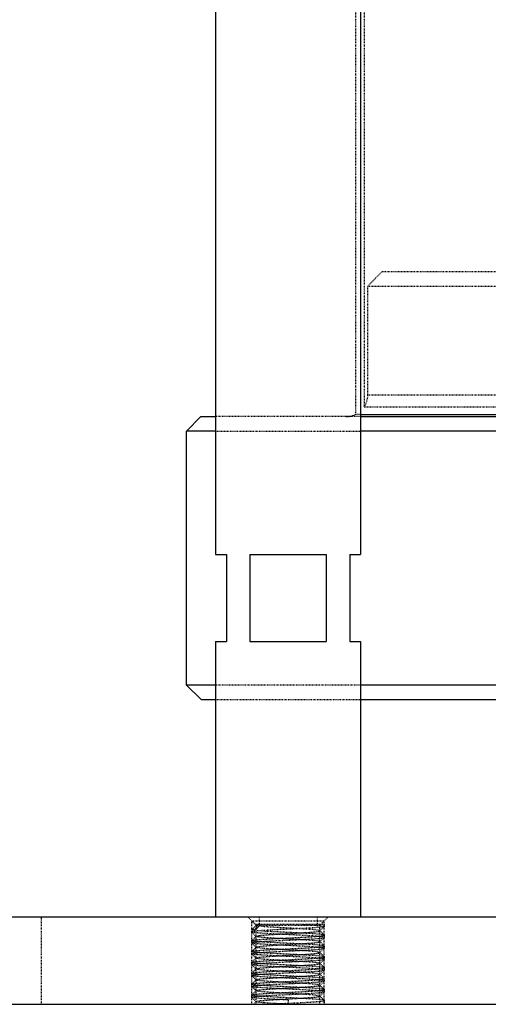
# Model space of a CAD drawing. Header units: millimetres. Extents: x -24622 to 2009, y -1603 to 2074.
# Tile 138 of 256: x 430 to 495, y 910 to 1046. Entities that reach past the tile are written whole.
import ezdxf

# ---------------------------------------------------------------- set-up
doc = ezdxf.new("R2010")
doc.units = ezdxf.units.MM
doc.linetypes.add('HIDDEN', pattern=[0.2, 0.1, -0.1])
doc.layers.add('02___PRT_ALL_AXES', color=7, linetype='Continuous')
doc.layers.add('DEFAULT_2', color=8, linetype='HIDDEN')

msp = doc.modelspace()

# ---------------------------------------------------------------- linework, layer by layer
at = {"color": 7, "linetype": 'Continuous'}
for p, q in [((457.144, 1062.209), (457.144, 972.209)), ((477.144, 1062.209), (477.144, 972.209)), ((455.143, 991.209), (453.143, 989.21)), ((455.143, 991.209), (457.144, 991.209)), ((477.144, 991.506), (530.762, 991.506)), ((477.144, 991.209), (529.557, 991.209)), ((457.144, 989.21), (453.144, 989.209)), ((453.144, 954.209), (453.144, 989.209)), ((509.366, 989.209), (477.144, 989.21)), ((457.144, 972.209), (458.644, 972.209)), ((458.644, 972.209), (458.644, 960.209)), ((461.876, 972.209), (472.412, 972.209)), ((461.876, 972.209), (461.876, 960.209)), ((472.412, 972.209), (472.412, 960.209)), ((475.644, 972.209), (477.144, 972.209)), ((475.644, 972.209), (475.644, 960.209)), ((457.144, 960.209), (458.644, 960.209)), ((457.144, 960.209), (457.144, 922.209)), ((461.876, 960.209), (472.412, 960.209)), ((475.644, 960.209), (477.144, 960.209)), ((477.144, 960.209), (477.144, 922.209)), ((457.144, 954.209), (453.144, 954.209)), ((455.144, 952.209), (453.144, 954.209)), ((793.144, 954.209), (477.144, 954.209)), ((455.144, 952.209), (457.144, 952.209)), ((477.144, 952.209), (791.144, 952.209)), ((892.144, 922.209), (342.144, 922.209)), ((342.144, 910.209), (892.144, 910.209))]:
    msp.add_line(p, q, dxfattribs=at)
at = {"layer": '02___PRT_ALL_AXES', "color": 7, "linetype": 'Continuous'}
for p, q in [((457.144, 1062.209), (457.144, 972.209)), ((477.144, 1062.209), (477.144, 972.209)), ((457.144, 960.209), (457.144, 922.209)), ((477.144, 960.209), (477.144, 922.209))]:
    msp.add_line(p, q, dxfattribs=at)
at = {"layer": '02___PRT_ALL_AXES', "color": 8, "linetype": 'HIDDEN'}
for p, q in [((477.144, 922.209), (457.144, 922.209)), ((463.144, 922.209), (463.144, 921.209)), ((471.144, 922.209), (471.144, 921.209)), ((462.144, 920.484), (462.144, 920.184)), ((471.144, 921.209), (463.144, 921.209)), ((472.144, 921.209), (472.144, 920.934)), ((462.144, 918.984), (462.144, 918.684)), ((472.144, 919.734), (472.144, 919.434)), ((462.144, 917.484), (462.144, 917.184)), ((472.144, 918.234), (472.144, 917.934)), ((472.144, 916.734), (472.144, 916.434)), ((462.144, 915.984), (462.144, 915.684)), ((472.144, 915.234), (472.144, 914.934)), ((462.144, 914.484), (462.144, 914.184)), ((472.144, 913.734), (472.144, 913.434)), ((462.144, 912.984), (462.144, 912.684)), ((472.144, 912.234), (472.144, 911.934)), ((462.144, 911.484), (462.144, 911.184)), ((472.144, 910.734), (472.144, 910.209))]:
    msp.add_line(p, q, dxfattribs=at)
at = {"layer": 'DEFAULT_2', "color": 8, "linetype": 'HIDDEN'}
for p, q in [((477.644, 1135.209), (477.644, 992.551)), ((476.444, 1062.209), (476.444, 991.506)), ((480.144, 1011.209), (478.144, 1009.209)), ((480.144, 1011.209), (619.144, 1011.209)), ((478.144, 1009.209), (532.34, 1009.209)), ((478.144, 994.209), (478.144, 1009.209)), ((478.144, 994.209), (532.34, 994.209)), ((477.644, 992.551), (531.876, 992.551)), ((477.144, 991.209), (457.144, 991.209)), ((477.144, 991.506), (476.444, 991.506)), ((457.144, 989.21), (477.144, 989.21)), ((477.144, 954.209), (457.144, 954.209)), ((457.144, 952.209), (477.144, 952.209)), ((433.144, 910.209), (433.144, 922.209)), ((462.744, 921.109), (461.644, 922.209)), ((462.144, 921.709), (472.144, 921.709)), ((462.144, 910.209), (462.144, 921.709)), ((471.544, 921.109), (472.644, 922.209)), ((472.144, 910.209), (472.144, 921.709)), ((462.144, 920.484), (462.15, 920.496)), ((462.15, 920.173), (462.144, 920.184)), ((462.15, 920.496), (462.75, 921.097)), ((462.75, 919.571), (462.15, 920.173)), ((472.143, 921.209), (462.613, 921.209)), ((462.75, 921.071), (462.613, 921.209)), ((462.744, 921.109), (471.544, 921.109)), ((462.744, 910.209), (462.744, 921.109)), ((462.814, 920.609), (463.333, 921.209)), ((462.814, 921.209), (462.814, 920.609)), ((472.138, 920.923), (471.537, 920.321)), ((471.537, 920.347), (472.138, 919.746)), ((471.544, 910.209), (471.544, 921.109)), ((472.144, 920.934), (472.138, 920.923)), ((462.144, 918.984), (462.15, 918.996)), ((462.15, 918.996), (462.75, 919.597)), ((472.138, 919.423), (471.537, 918.821)), ((471.537, 918.847), (472.138, 918.246)), ((472.144, 919.734), (472.138, 919.746)), ((472.138, 919.423), (472.144, 919.434)), ((462.15, 918.673), (462.144, 918.684)), ((462.144, 917.484), (462.15, 917.496)), ((462.75, 918.071), (462.15, 918.673)), ((462.15, 917.496), (462.75, 918.097)), ((472.138, 917.923), (471.537, 917.321)), ((472.144, 918.234), (472.138, 918.246)), ((472.138, 917.923), (472.144, 917.934)), ((462.15, 917.173), (462.144, 917.184)), ((462.75, 916.571), (462.15, 917.173)), ((462.15, 915.996), (462.75, 916.597)), ((471.537, 917.347), (472.138, 916.746)), ((472.138, 916.423), (471.537, 915.821)), ((472.144, 916.734), (472.138, 916.746)), ((472.138, 916.423), (472.144, 916.434)), ((462.144, 915.984), (462.15, 915.996)), ((462.15, 915.673), (462.144, 915.684)), ((462.75, 915.071), (462.15, 915.673)), ((462.15, 914.496), (462.75, 915.097)), ((471.537, 915.847), (472.138, 915.246)), ((472.138, 914.923), (471.537, 914.321)), ((472.144, 915.234), (472.138, 915.246)), ((472.138, 914.923), (472.144, 914.934)), ((462.144, 914.484), (462.15, 914.496)), ((462.15, 914.173), (462.144, 914.184)), ((462.75, 913.571), (462.15, 914.173)), ((462.15, 912.996), (462.75, 913.597)), ((471.537, 914.347), (472.138, 913.746)), ((472.138, 913.423), (471.537, 912.821)), ((472.144, 913.734), (472.138, 913.746)), ((472.138, 913.423), (472.144, 913.434)), ((462.144, 912.984), (462.15, 912.996)), ((462.15, 912.673), (462.144, 912.684)), ((462.75, 912.071), (462.15, 912.673)), ((462.15, 911.496), (462.75, 912.097)), ((471.537, 912.847), (472.138, 912.246)), ((472.144, 912.234), (472.138, 912.246)), ((472.138, 911.923), (472.144, 911.934)), ((462.144, 911.484), (462.15, 911.496)), ((462.15, 911.173), (462.144, 911.184)), ((462.75, 910.571), (462.15, 911.173)), ((462.363, 910.209), (462.75, 910.597)), ((467.144, 910.809), (467.144, 910.209)), ((472.138, 911.923), (471.537, 911.321)), ((471.537, 911.347), (472.138, 910.746)), ((472.144, 910.734), (472.138, 910.746))]:
    msp.add_line(p, q, dxfattribs=at)
for start, end in [(326.44269, 0), (270, 295.67929)]:
    msp.add_arc((475.144, 994.209), 3, start, end, dxfattribs=at)
for points, start_tangent, end_tangent in [([(472.138, 920.923), (472.092, 920.9), (471.999, 920.877), (471.861, 920.854), (471.679, 920.831), (471.455, 920.807), (471.19, 920.784), (470.551, 920.738), (469.784, 920.692), (468.919, 920.646), (467.987, 920.6), (467.025, 920.554), (466.066, 920.507), (465.148, 920.461), (464.304, 920.415), (463.566, 920.369), (462.962, 920.323), (462.717, 920.3), (462.513, 920.277), (462.353, 920.254), (462.237, 920.23), (462.167, 920.207), (462.144, 920.184)], (-0.7068674, -0.7073461), (0, -1)), ([(472.138, 919.746), (472.092, 919.769), (471.999, 919.792), (471.861, 919.815), (471.679, 919.838), (471.455, 919.861), (471.19, 919.884), (470.55, 919.93), (469.784, 919.977), (468.918, 920.023), (467.987, 920.069), (467.024, 920.115), (466.066, 920.161), (465.148, 920.207), (464.304, 920.253), (463.566, 920.3), (462.962, 920.346), (462.717, 920.369), (462.513, 920.392), (462.353, 920.415), (462.237, 920.438), (462.167, 920.461), (462.144, 920.484)], (-0.7089139, 0.705295), (0, 1)), ([(462.15, 920.496), (462.213, 920.524), (462.347, 920.552), (462.548, 920.581), (462.814, 920.609)], (0.7083172, 0.7058942), (0.9954715, 0.0950605)), ([(472.144, 919.434), (472.12, 919.457), (472.051, 919.48), (471.935, 919.504), (471.775, 919.527), (471.571, 919.55), (471.326, 919.573), (470.721, 919.619), (469.983, 919.665), (469.14, 919.711), (468.222, 919.757), (467.263, 919.804), (466.301, 919.85), (465.369, 919.896), (464.504, 919.942), (463.737, 919.988), (463.098, 920.034), (462.833, 920.057), (462.609, 920.081), (462.427, 920.104), (462.289, 920.127), (462.196, 920.15), (462.15, 920.173)], (0, 1), (-0.7089141, 0.7052948)), ([(462.75, 921.097), (462.808, 921.125), (462.926, 921.153), (463.102, 921.181), (463.333, 921.209)], (0.7067916, 0.7074218), (0.9941638, 0.1078814)), ([(471.537, 920.347), (471.495, 920.37), (471.414, 920.392), (471.294, 920.415), (471.137, 920.438), (470.717, 920.483), (470.17, 920.528), (469.152, 920.596), (467.973, 920.664), (466.727, 920.732), (465.515, 920.8), (464.953, 920.834), (464.434, 920.868), (463.97, 920.902), (463.57, 920.936), (463.243, 920.97), (462.994, 921.003), (462.829, 921.037), (462.778, 921.054), (462.75, 921.071)], (-0.7076352, 0.706578), (-0.7077106, 0.7065024)), ([(462.75, 919.597), (462.793, 919.62), (462.874, 919.642), (462.994, 919.665), (463.151, 919.688), (463.57, 919.733), (464.118, 919.778), (465.136, 919.846), (466.315, 919.914), (467.56, 919.982), (468.772, 920.05), (469.335, 920.084), (469.854, 920.118), (470.318, 920.152), (470.717, 920.186), (471.045, 920.22), (471.294, 920.253), (471.459, 920.287), (471.509, 920.304), (471.537, 920.321)], (0.7077548, 0.7064582), (0.7073317, 0.7068818)), ([(469.178, 921.209), (469.811, 921.175), (470.391, 921.141), (470.903, 921.106), (471.337, 921.072), (471.685, 921.037), (471.938, 921.003), (472.092, 920.969), (472.131, 920.951), (472.144, 920.934)], (0.998637, -0.0521938), (-0.0028049, -0.9999961)), ([(462.144, 918.684), (462.167, 918.707), (462.237, 918.73), (462.353, 918.754), (462.513, 918.777), (462.717, 918.8), (462.962, 918.823), (463.566, 918.869), (464.304, 918.915), (465.148, 918.961), (466.066, 919.007), (467.024, 919.054), (467.987, 919.1), (468.918, 919.146), (469.784, 919.192), (470.55, 919.238), (471.19, 919.284), (471.455, 919.307), (471.679, 919.331), (471.861, 919.354), (471.999, 919.377), (472.092, 919.4), (472.138, 919.423)], (0, 1), (0.7089141, 0.7052948)), ([(472.138, 918.246), (472.092, 918.269), (471.999, 918.292), (471.861, 918.315), (471.679, 918.338), (471.455, 918.361), (471.19, 918.384), (470.55, 918.43), (469.784, 918.477), (468.918, 918.523), (467.987, 918.569), (467.024, 918.615), (466.066, 918.661), (465.148, 918.707), (464.304, 918.753), (463.566, 918.8), (462.962, 918.846), (462.717, 918.869), (462.513, 918.892), (462.353, 918.915), (462.237, 918.938), (462.167, 918.961), (462.144, 918.984)], (-0.7089139, 0.705295), (0, 1)), ([(462.15, 918.996), (462.196, 919.019), (462.289, 919.042), (462.427, 919.065), (462.609, 919.088), (462.833, 919.111), (463.098, 919.134), (463.737, 919.18), (464.504, 919.227), (465.369, 919.273), (466.301, 919.319), (467.263, 919.365), (468.222, 919.411), (469.14, 919.457), (469.983, 919.503), (470.721, 919.55), (471.326, 919.596), (471.571, 919.619), (471.775, 919.642), (471.935, 919.665), (472.051, 919.688), (472.12, 919.711), (472.144, 919.734)], (0.7089139, 0.705295), (0, 1)), ([(462.75, 919.571), (462.744, 919.584), (462.75, 919.597)], (-0.7076014, 0.7066119), (0.7077548, 0.7064582)), ([(471.537, 918.847), (471.495, 918.87), (471.414, 918.892), (471.294, 918.915), (471.137, 918.938), (470.717, 918.983), (470.17, 919.028), (469.152, 919.096), (467.973, 919.164), (466.727, 919.232), (465.515, 919.3), (464.953, 919.334), (464.434, 919.368), (463.97, 919.402), (463.57, 919.436), (463.243, 919.47), (462.994, 919.503), (462.829, 919.537), (462.778, 919.554), (462.75, 919.571)], (-0.7077978, 0.7064151), (-0.7076013, 0.7066119)), ([(462.75, 918.097), (462.793, 918.12), (462.874, 918.142), (462.994, 918.165), (463.151, 918.188), (463.57, 918.233), (464.118, 918.278), (465.136, 918.346), (466.315, 918.414), (467.56, 918.482), (468.772, 918.55), (469.335, 918.584), (469.854, 918.618), (470.318, 918.652), (470.717, 918.686), (471.045, 918.72), (471.294, 918.753), (471.459, 918.787), (471.509, 918.804), (471.537, 918.821)], (0.7077504, 0.7064625), (0.707753, 0.70646)), ([(471.537, 918.821), (471.544, 918.834), (471.537, 918.847)], (0.707753, 0.70646), (-0.7077978, 0.7064151)), ([(462.144, 917.184), (462.167, 917.207), (462.237, 917.23), (462.353, 917.254), (462.513, 917.277), (462.717, 917.3), (462.962, 917.323), (463.566, 917.369), (464.304, 917.415), (465.148, 917.461), (466.066, 917.507), (467.024, 917.554), (467.987, 917.6), (468.918, 917.646), (469.784, 917.692), (470.55, 917.738), (471.19, 917.784), (471.455, 917.807), (471.679, 917.831), (471.861, 917.854), (471.999, 917.877), (472.092, 917.9), (472.138, 917.923)], (0, 1), (0.7089141, 0.7052948)), ([(472.138, 916.746), (472.092, 916.769), (471.999, 916.792), (471.861, 916.815), (471.679, 916.838), (471.455, 916.861), (471.19, 916.884), (470.55, 916.93), (469.784, 916.977), (468.918, 917.023), (467.987, 917.069), (467.024, 917.115), (466.066, 917.161), (465.148, 917.207), (464.304, 917.253), (463.566, 917.3), (462.962, 917.346), (462.717, 917.369), (462.513, 917.392), (462.353, 917.415), (462.237, 917.438), (462.167, 917.461), (462.144, 917.484)], (-0.7089139, 0.705295), (0, 1)), ([(472.144, 917.934), (472.12, 917.957), (472.051, 917.98), (471.935, 918.004), (471.775, 918.027), (471.571, 918.05), (471.326, 918.073), (470.721, 918.119), (469.983, 918.165), (469.14, 918.211), (468.222, 918.257), (467.263, 918.304), (466.301, 918.35), (465.369, 918.396), (464.504, 918.442), (463.737, 918.488), (463.098, 918.534), (462.833, 918.557), (462.609, 918.581), (462.427, 918.604), (462.289, 918.627), (462.196, 918.65), (462.15, 918.673)], (0, 1), (-0.7089141, 0.7052948)), ([(462.15, 917.496), (462.196, 917.519), (462.289, 917.542), (462.427, 917.565), (462.609, 917.588), (462.833, 917.611), (463.098, 917.634), (463.737, 917.68), (464.504, 917.727), (465.369, 917.773), (466.301, 917.819), (467.263, 917.865), (468.222, 917.911), (469.14, 917.957), (469.983, 918.003), (470.721, 918.05), (471.326, 918.096), (471.571, 918.119), (471.775, 918.142), (471.935, 918.165), (472.051, 918.188), (472.12, 918.211), (472.144, 918.234)], (0.7089139, 0.705295), (0, 1)), ([(462.75, 918.071), (462.744, 918.084), (462.75, 918.097)], (-0.7078004, 0.7064125), (0.7077504, 0.7064625)), ([(471.537, 917.347), (471.495, 917.37), (471.414, 917.392), (471.294, 917.415), (471.137, 917.438), (470.717, 917.483), (470.17, 917.528), (469.152, 917.596), (467.973, 917.664), (466.727, 917.732), (465.515, 917.8), (464.953, 917.834), (464.434, 917.868), (463.97, 917.902), (463.57, 917.936), (463.243, 917.97), (462.994, 918.003), (462.828, 918.037), (462.778, 918.054), (462.75, 918.071)], (-0.7075988, 0.7066144), (-0.7078004, 0.7064125)), ([(462.144, 915.684), (462.161, 915.704), (462.211, 915.723), (462.294, 915.743), (462.409, 915.762), (462.734, 915.801), (463.177, 915.841), (463.726, 915.88), (464.366, 915.919), (465.08, 915.958), (465.85, 915.997), (467.471, 916.075), (469.057, 916.153), (470.441, 916.231), (471.474, 916.309)], (0, 1), (0.9954715, 0.0950605)), ([(472.144, 916.434), (472.12, 916.457), (472.051, 916.48), (471.935, 916.504), (471.775, 916.527), (471.571, 916.55), (471.326, 916.573), (470.721, 916.619), (469.983, 916.665), (469.14, 916.711), (468.222, 916.757), (467.263, 916.804), (466.301, 916.85), (465.369, 916.896), (464.504, 916.942), (463.737, 916.988), (463.098, 917.034), (462.833, 917.057), (462.609, 917.081), (462.427, 917.104), (462.289, 917.127), (462.196, 917.15), (462.15, 917.173)], (0, 1), (-0.7089141, 0.7052948)), ([(462.15, 915.996), (462.196, 916.019), (462.289, 916.042), (462.427, 916.065), (462.609, 916.088), (462.833, 916.111), (463.098, 916.134), (463.737, 916.18), (464.504, 916.227), (465.369, 916.273), (466.301, 916.319), (467.263, 916.365), (468.222, 916.411), (469.14, 916.457), (469.983, 916.503), (470.721, 916.55), (471.326, 916.596), (471.571, 916.619), (471.775, 916.642), (471.935, 916.665), (472.051, 916.688), (472.12, 916.711), (472.144, 916.734)], (0.7089139, 0.705295), (0, 1)), ([(462.75, 916.597), (462.793, 916.62), (462.874, 916.642), (462.994, 916.665), (463.151, 916.688), (463.57, 916.733), (464.118, 916.778), (465.136, 916.846), (466.315, 916.914), (467.56, 916.982), (468.772, 917.05), (469.335, 917.084), (469.854, 917.118), (470.318, 917.152), (470.717, 917.186), (471.045, 917.22), (471.294, 917.253), (471.459, 917.287), (471.509, 917.304), (471.537, 917.321)], (0.7073292, 0.7068843), (0.7077573, 0.7064557)), ([(471.537, 915.847), (471.495, 915.87), (471.414, 915.892), (471.294, 915.915), (471.137, 915.938), (470.717, 915.983), (470.17, 916.028), (469.152, 916.096), (467.973, 916.164), (466.727, 916.232), (465.515, 916.3), (464.953, 916.334), (464.434, 916.368), (463.97, 916.402), (463.57, 916.436), (463.243, 916.47), (462.994, 916.503), (462.828, 916.537), (462.778, 916.554), (462.75, 916.571)], (-0.7077081, 0.706505), (-0.7076377, 0.7065755)), ([(471.474, 916.309), (471.74, 916.338), (471.941, 916.366), (472.075, 916.395), (472.138, 916.423)], (0.9954715, 0.0950605), (0.7083175, 0.705894)), ([(471.537, 917.321), (471.544, 917.334), (471.537, 917.347)], (0.7077573, 0.7064556), (-0.7075988, 0.7066144)), ([(472.138, 915.246), (472.092, 915.269), (471.999, 915.292), (471.861, 915.315), (471.679, 915.338), (471.455, 915.361), (471.19, 915.384), (470.55, 915.43), (469.784, 915.477), (468.918, 915.523), (467.987, 915.569), (467.024, 915.615), (466.066, 915.661), (465.148, 915.707), (464.304, 915.753), (463.566, 915.8), (462.962, 915.846), (462.717, 915.869), (462.513, 915.892), (462.353, 915.915), (462.237, 915.938), (462.167, 915.961), (462.144, 915.984)], (-0.7089139, 0.705295), (0, 1)), ([(462.144, 914.184), (462.167, 914.207), (462.237, 914.23), (462.353, 914.254), (462.513, 914.277), (462.717, 914.3), (462.962, 914.323), (463.566, 914.369), (464.304, 914.415), (465.148, 914.461), (466.066, 914.507), (467.024, 914.554), (467.987, 914.6), (468.918, 914.646), (469.784, 914.692), (470.55, 914.738), (471.19, 914.784), (471.455, 914.807), (471.679, 914.831), (471.861, 914.854), (471.999, 914.877), (472.092, 914.9), (472.138, 914.923)], (0, 1), (0.7089141, 0.7052948)), ([(472.144, 914.934), (472.12, 914.957), (472.051, 914.98), (471.935, 915.004), (471.775, 915.027), (471.571, 915.05), (471.326, 915.073), (470.721, 915.119), (469.983, 915.165), (469.14, 915.211), (468.222, 915.257), (467.263, 915.304), (466.301, 915.35), (465.369, 915.396), (464.504, 915.442), (463.737, 915.488), (463.098, 915.534), (462.833, 915.557), (462.609, 915.581), (462.427, 915.604), (462.289, 915.627), (462.196, 915.65), (462.15, 915.673)], (0, 1), (-0.7089141, 0.7052948)), ([(462.15, 914.496), (462.185, 914.515), (462.252, 914.534), (462.351, 914.553), (462.481, 914.572), (462.829, 914.611), (463.289, 914.649), (463.848, 914.687), (464.491, 914.726), (465.204, 914.764), (465.966, 914.802), (467.56, 914.879), (469.112, 914.956), (470.463, 915.033), (471.474, 915.109)], (0.7089139, 0.7052951), (0.9954715, 0.0950605)), ([(462.75, 915.097), (462.784, 915.116), (462.845, 915.135), (462.933, 915.155), (463.049, 915.174), (463.359, 915.212), (463.765, 915.25), (464.258, 915.288), (464.825, 915.327), (465.451, 915.365), (466.121, 915.403), (467.521, 915.48), (468.883, 915.556), (470.067, 915.633), (470.954, 915.709)], (0.7063954, 0.7078175), (0.9941638, 0.1078814)), ([(471.537, 914.347), (471.495, 914.37), (471.414, 914.392), (471.294, 914.415), (471.137, 914.438), (470.717, 914.483), (470.17, 914.528), (469.152, 914.596), (467.973, 914.664), (466.727, 914.732), (465.515, 914.8), (464.953, 914.834), (464.434, 914.868), (463.97, 914.902), (463.57, 914.936), (463.243, 914.97), (462.994, 915.003), (462.828, 915.037), (462.778, 915.054), (462.75, 915.071)], (-0.7059396, 0.708272), (-0.7072249, 0.7069886)), ([(470.954, 915.709), (471.185, 915.737), (471.361, 915.765), (471.479, 915.793), (471.537, 915.821)], (0.9941638, 0.1078814), (0.7067941, 0.7074193)), ([(471.474, 915.109), (471.763, 915.141), (471.973, 915.172), (472.101, 915.203), (472.133, 915.219), (472.144, 915.234)], (0.9954715, 0.0950605), (0, 1)), ([(472.138, 913.746), (472.092, 913.769), (471.999, 913.792), (471.861, 913.815), (471.679, 913.838), (471.455, 913.861), (471.19, 913.884), (470.55, 913.93), (469.784, 913.977), (468.918, 914.023), (467.987, 914.069), (467.024, 914.115), (466.066, 914.161), (465.148, 914.207), (464.304, 914.253), (463.566, 914.3), (462.962, 914.346), (462.717, 914.369), (462.513, 914.392), (462.353, 914.415), (462.237, 914.438), (462.167, 914.461), (462.144, 914.484)], (-0.7089139, 0.705295), (0, 1)), ([(462.144, 912.684), (462.167, 912.707), (462.237, 912.73), (462.353, 912.754), (462.513, 912.777), (462.717, 912.8), (462.962, 912.823), (463.566, 912.869), (464.304, 912.915), (465.148, 912.961), (466.066, 913.007), (467.024, 913.054), (467.987, 913.1), (468.918, 913.146), (469.784, 913.192), (470.55, 913.238), (471.19, 913.284), (471.455, 913.307), (471.679, 913.331), (471.861, 913.354), (471.999, 913.377), (472.092, 913.4), (472.138, 913.423)], (0, 1), (0.7089141, 0.7052948)), ([(472.144, 913.434), (472.12, 913.457), (472.051, 913.48), (471.935, 913.504), (471.775, 913.527), (471.571, 913.55), (471.326, 913.573), (470.721, 913.619), (469.983, 913.665), (469.14, 913.711), (468.222, 913.757), (467.263, 913.804), (466.301, 913.85), (465.369, 913.896), (464.504, 913.942), (463.737, 913.988), (463.098, 914.034), (462.833, 914.057), (462.609, 914.081), (462.427, 914.104), (462.289, 914.127), (462.196, 914.15), (462.15, 914.173)], (0, 1), (-0.7089141, 0.7052948)), ([(462.15, 912.996), (462.196, 913.019), (462.289, 913.042), (462.427, 913.065), (462.609, 913.088), (462.833, 913.111), (463.098, 913.134), (463.737, 913.18), (464.504, 913.227), (465.369, 913.273), (466.301, 913.319), (467.263, 913.365), (468.222, 913.411), (469.14, 913.457), (469.983, 913.503), (470.721, 913.55), (471.326, 913.596), (471.571, 913.619), (471.775, 913.642), (471.935, 913.665), (472.051, 913.688), (472.12, 913.711), (472.144, 913.734)], (0.7089139, 0.705295), (0, 1)), ([(462.75, 913.597), (462.793, 913.62), (462.874, 913.642), (462.994, 913.665), (463.151, 913.688), (463.57, 913.733), (464.118, 913.778), (465.136, 913.846), (466.315, 913.914), (467.56, 913.982), (468.772, 914.05), (469.335, 914.084), (469.854, 914.118), (470.318, 914.152), (470.717, 914.186), (471.045, 914.22), (471.294, 914.253), (471.459, 914.287), (471.509, 914.304), (471.537, 914.321)], (0.705622, 0.7085884), (0.70696, 0.7072535)), ([(471.537, 912.847), (471.495, 912.87), (471.414, 912.892), (471.294, 912.915), (471.137, 912.938), (470.717, 912.983), (470.17, 913.028), (469.152, 913.096), (467.973, 913.164), (466.727, 913.232), (465.515, 913.3), (464.953, 913.334), (464.434, 913.368), (463.97, 913.402), (463.57, 913.436), (463.243, 913.47), (462.994, 913.503), (462.828, 913.537), (462.778, 913.554), (462.75, 913.571)], (-0.7054292, 0.7087804), (-0.7066752, 0.7075381)), ([(472.138, 912.246), (472.092, 912.269), (471.999, 912.292), (471.861, 912.315), (471.679, 912.338), (471.455, 912.361), (471.19, 912.384), (470.55, 912.43), (469.784, 912.477), (468.918, 912.523), (467.987, 912.569), (467.024, 912.615), (466.066, 912.661), (465.148, 912.707), (464.304, 912.753), (463.566, 912.8), (462.962, 912.846), (462.717, 912.869), (462.513, 912.892), (462.353, 912.915), (462.237, 912.938), (462.167, 912.961), (462.144, 912.984)], (-0.7089139, 0.705295), (0, 1)), ([(472.144, 911.934), (472.12, 911.957), (472.051, 911.98), (471.935, 912.004), (471.775, 912.027), (471.571, 912.05), (471.326, 912.073), (470.721, 912.119), (469.983, 912.165), (469.14, 912.211), (468.222, 912.257), (467.263, 912.304), (466.301, 912.35), (465.369, 912.396), (464.504, 912.442), (463.737, 912.488), (463.098, 912.534), (462.833, 912.557), (462.609, 912.581), (462.427, 912.604), (462.289, 912.627), (462.196, 912.65), (462.15, 912.673)], (0, 1), (-0.7089141, 0.7052948)), ([(462.15, 911.496), (462.196, 911.519), (462.289, 911.542), (462.427, 911.565), (462.609, 911.588), (462.833, 911.611), (463.098, 911.634), (463.737, 911.68), (464.504, 911.727), (465.369, 911.773), (466.301, 911.819), (467.263, 911.865), (468.222, 911.911), (469.14, 911.957), (469.983, 912.003), (470.721, 912.05), (471.326, 912.096), (471.571, 912.119), (471.775, 912.142), (471.935, 912.165), (472.051, 912.188), (472.12, 912.211), (472.144, 912.234)], (0.7089139, 0.705295), (0, 1)), ([(462.75, 912.097), (462.793, 912.12), (462.874, 912.142), (462.994, 912.165), (463.151, 912.188), (463.57, 912.233), (464.118, 912.278), (465.136, 912.346), (466.315, 912.414), (467.56, 912.482), (468.772, 912.55), (469.335, 912.584), (469.854, 912.618), (470.318, 912.652), (470.717, 912.686), (471.045, 912.72), (471.294, 912.753), (471.459, 912.787), (471.509, 912.804), (471.537, 912.821)], (0.7053474, 0.7088618), (0.706385, 0.7078278)), ([(471.537, 911.347), (471.495, 911.37), (471.414, 911.392), (471.294, 911.415), (471.137, 911.438), (470.717, 911.483), (470.17, 911.528), (469.152, 911.596), (467.973, 911.664), (466.727, 911.732), (465.515, 911.8), (464.953, 911.834), (464.434, 911.868), (463.97, 911.902), (463.57, 911.936), (463.243, 911.97), (462.994, 912.003), (462.828, 912.037), (462.778, 912.054), (462.75, 912.071)], (-0.7053625, 0.7088468), (-0.706104, 0.7081082)), ([(462.144, 911.184), (462.167, 911.207), (462.237, 911.23), (462.353, 911.254), (462.513, 911.277), (462.717, 911.3), (462.962, 911.323), (463.566, 911.369), (464.304, 911.415), (465.148, 911.461), (466.066, 911.507), (467.024, 911.554), (467.987, 911.6), (468.918, 911.646), (469.784, 911.692), (470.55, 911.738), (471.19, 911.784), (471.455, 911.807), (471.679, 911.831), (471.861, 911.854), (471.999, 911.877), (472.092, 911.9), (472.138, 911.923)], (0, 1), (0.7089141, 0.7052948)), ([(472.138, 910.746), (472.092, 910.769), (471.999, 910.792), (471.861, 910.815), (471.679, 910.838), (471.455, 910.861), (471.19, 910.884), (470.551, 910.93), (469.784, 910.976), (468.919, 911.023), (467.987, 911.069), (467.025, 911.115), (466.066, 911.161), (465.148, 911.207), (464.304, 911.253), (463.566, 911.3), (462.962, 911.346), (462.717, 911.369), (462.513, 911.392), (462.353, 911.415), (462.237, 911.438), (462.167, 911.461), (462.144, 911.484)], (-0.7072044, 0.7070091), (0, 1)), ([(467.144, 910.809), (466.198, 910.855), (465.286, 910.9), (464.441, 910.946), (463.694, 910.991), (463.071, 911.037), (462.814, 911.059), (462.596, 911.082), (462.419, 911.105), (462.285, 911.127), (462.195, 911.15), (462.15, 911.173)], (-0.9988621, 0.0476922), (-0.7089074, 0.7053016)), ([(462.75, 910.597), (462.793, 910.62), (462.874, 910.642), (462.994, 910.665), (463.151, 910.688), (463.57, 910.733), (464.118, 910.778), (465.136, 910.846), (466.315, 910.914), (467.56, 910.982), (468.772, 911.05), (469.335, 911.084), (469.854, 911.118), (470.318, 911.152), (470.717, 911.186), (471.045, 911.22), (471.294, 911.253), (471.459, 911.287), (471.509, 911.304), (471.537, 911.321)], (0.7054713, 0.7087385), (0.7058467, 0.7083646)), ([(464.205, 910.209), (465.413, 910.275), (466.752, 910.341), (468.119, 910.406), (469.414, 910.472), (470.003, 910.505), (470.538, 910.537), (471.009, 910.57), (471.407, 910.603), (471.725, 910.636), (471.956, 910.669), (472.097, 910.701), (472.132, 910.718), (472.144, 910.734)], (0.998263, 0.0589154), (-0.0031117, 0.9999952)), ([(463.829, 910.413), (463.397, 910.453), (463.067, 910.492), (462.944, 910.512), (462.85, 910.532), (462.785, 910.552), (462.75, 910.571)], (-0.9966126, 0.0822389), (-0.7056307, 0.7085798)), ([(467.144, 910.209), (465.323, 910.311), (463.829, 910.413)], (-0.9985313, 0.0541777), (-0.9966126, 0.0822389))]:
    msp.add_spline(points, degree=3, dxfattribs=dict(at, start_tangent=start_tangent, end_tangent=end_tangent))

doc.saveas('drawing.dxf')
